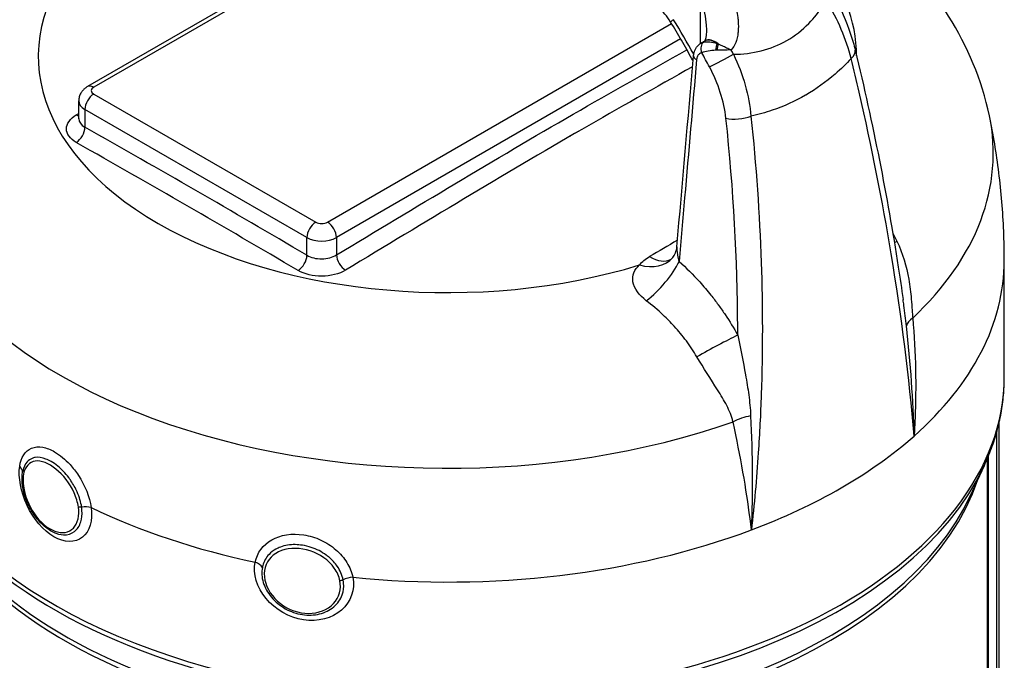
# Model space of a CAD drawing. Header units: millimetres. Extents: x -309 to 8091, y -6405 to -465.
# Tile 12 of 58: x 969 to 1087, y -3784 to -3708. Entities that reach past the tile are written whole.
import ezdxf

# ---------------------------------------------------------------- set-up
doc = ezdxf.new("R2010")
doc.units = ezdxf.units.MM
doc.header["$LTSCALE"] = 20
doc.layers.add('02-LINIE-035', color=2, linetype='CONTINUOUS')

msp = doc.modelspace()

# ---------------------------------------------------------------- linework, layer by layer
at = {"layer": '02-LINIE-035'}
for p, q in [((1027.76, -3686.72), (977.5, -3715.73)), ((1028.1, -3687.03), (978.25, -3715.81)), ((1050.73, -3710.58), (1050.73, -3705.25)), ((1006.18, -3731.93), (1047.27, -3708.21)), ((1051.42, -3708.26), (1051.42, -3708.26)), ((1055.22, -3707.94), (1055.22, -3707.94)), ((1048.35, -3710.04), (1007.25, -3733.77)), ((1051.2, -3710.3), (1051.25, -3710.27)), ((1050.73, -3711.73), (1050.73, -3711.73)), ((1053.36, -3711.37), (1053.36, -3711.37)), ((978.25, -3716.62), (1004.77, -3731.93)), ((976.46, -3719.56), (976.46, -3717.44)), ((977.19, -3718.46), (977.19, -3720.58)), ((1003.71, -3733.77), (977.19, -3718.46)), ((1072.77, -3731.57), (1072.77, -3731.57)), ((1003.71, -3735.89), (1003.71, -3733.77)), ((1007.25, -3733.77), (1007.25, -3735.85)), ((1087, -3750.45), (1087, -3736.53)), ((1074.92, -3741.18), (1074.92, -3741.18)), ((1086.37, -3840.68), (1086.37, -3755.95)), ((1086.13, -3840.36), (1086.13, -3756.87)), ((1085, -3841.85), (1085, -3760.14)), ((1085.08, -3759.96), (1085.08, -3839.44)), ((1082.98, -3764.57), (1084.62, -3761.01))]:
    msp.add_line(p, q, dxfattribs=at)
for centre, major_axis, ratio, start_param, end_param in [((1020.5, -3712.13), (-48.87, 0), 0.57735, 5.794587, 8.34258), ((1020.5, -3712.13), (48.87, 0), 0.57735, 0.001966, 0.448572), ((1049.28, -3706.72), (-2.14, -1.3), 0.032214, 5.667338, 6.283185), ((1016.08, -3728.87), (32.75, -56.72), 0.57735, 1.537332, 1.61026), ((1052.45, -3712.47), (-1.25, 2.17), 0.57735, 5.366708, 6.283185), ((1052.5, -3712.44), (-1.25, 2.17), 0.57735, 5.30298, 6.281235), ((1051.5, -3711.32), (-0.248, 0.969), 0.708533, 0.233103, 1.767114), ((1052.5, -3712.44), (-1.25, 2.17), 0.57735, 6.281235, 6.283185), ((1052.59, -3711.33), (-0.163, -0.987), 0.049348, 3.847402, 4.790054), ((1052.76, -3712.09), (2.62, -1.2), 0.480695, 1.75739, 1.818265), ((1052.71, -3711.35), (-0.184, -0.983), 0.002112, 1.531176, 2.396291), ((1050.88, -3712.15), (-0.996, 0.087), 0.513484, 0, 0.935603), ((1050.88, -3712.15), (-0.996, 0.087), 0.513484, 6.283122, 6.283167), ((1012.29, -3731.43), (-36.66, 64.14), 0.586247, 4.659307, 4.685323), ((1053.34, -3712.46), (-2.21, -1.16), 0.046872, 0.769325, 2.187349), ((1052.75, -3712.2), (-2.88, -0.11), 0.281208, 4.719268, 4.780083), ((1014.23, -3729.94), (37.18, -65.13), 0.588554, 1.512668, 1.520404), ((1066.77, -3711.97), (2.43, 0.58), 0.484148, 5.518084, 6.283176), ((1066.78, -3711.97), (2.43, 0.59), 0.484148, 6.282687, 6.282696), ((1020.5, -3745.51), (62, 0), 0.57735, 1.091261, 1.09149), ((1020.5, -3712.13), (48.87, 0), 0.57735, 6.202273, 6.202277), ((978.25, -3717.03), (-0.75, 1.3), 0.57735, 5.497787, 6.283185), ((978.96, -3716.21), (-1, 0), 0.57735, 5.497787, 7.068583), ((1020.5, -3746.73), (60, 0), 0.57735, 1.129241, 1.129615), ((1020.5, -3746.73), (-60.5, 0), 0.57735, 4.267746, 4.268111), ((978.25, -3717.85), (-0.75, -1.3), 0.57735, 3.926991, 5.497787), ((978.96, -3717.44), (-2.5, 0), 0.57735, 0, 0.785398), ((1020.5, -3723.7), (-65.19, 0), 0.57735, 6.163705, 8.404474), ((976.13, -3717.89), (-0.78, 1.28), 0.564063, 2.358013, 2.637054), ((1055.29, -3718.6), (-2.49, -0.26), 0.396001, 0.870592, 2.158721), ((1020.5, -3723.7), (65.19, 0), 0.57735, 5.732693, 6.402666), ((976.13, -3721.19), (0.74, 1.31), 0.583246, 3.945889, 5.492602), ((990.45, -5219.52), (913.27, -1581.83), 0.57735, 2.345929, 2.36646), ((1020.5, -3745.51), (62, 0), 0.57735, 2.393613, 2.393623), ((1020.5, -3724.48), (15.5, 0), 0.57735, 0.319803, 0.323925), ((1020.5, -3723.05), (15.5, 0), 0.57735, 0.188662, 0.193332), ((1020.5, -3722.07), (15.5, 0), 0.57735, 0.091693, 0.096783), ((1020.5, -3723.05), (16, 0), 0.57735, 0.209691, 0.214257), ((1020.5, -3722.07), (16, 0), 0.57735, 0.117368, 0.122276), ((952.26, -5239.06), (-871.08, 1601.1), 0.593755, 5.502347, 5.522904), ((1020.5, -3746.73), (-60.5, 0), 0.57735, 5.523446, 5.523459), ((1020.5, -3746.73), (60, 0), 0.57735, 2.381982, 2.382023), ((1020.5, -3728.36), (-16.61, 0), 0.57735, 3.794006, 3.796626), ((1020.5, -3727.54), (16.25, 0), 0.57735, 0.586913, 0.589844), ((1004.77, -3733.16), (-0.75, -1.3), 0.57735, 3.926991, 5.497787), ((1005.48, -3731.52), (1, 0), 0.57735, 3.926991, 5.497787), ((1006.18, -3733.16), (0.75, -1.3), 0.57735, 0.785398, 2.356194), ((1005.48, -3732.75), (-2.5, 0), 0.57735, 0.785398, 2.356194), ((1181.79, -5281.87), (761.41, 1650.49), 0.632179, 0.734193, 0.736792), ((1077.51, -3732.64), (4.43, 2.32), 0.044483, 2.398883, 2.508424), ((1002.65, -3736.5), (0.76, 1.29), 0.571393, 3.956155, 5.502867), ((1008.31, -3736.46), (-0.78, 1.28), 0.564063, 0.774275, 2.33213), ((1043.5, -3733.03), (3.9, -3.12), 0.728972, 5.226581, 6.282735), ((1045.02, -3738.42), (-3.31, -3.74), 0.317939, 1.004808, 2.326336), ((1044.7, -3732.03), (2.52, -4.32), 0.573477, 5.469154, 6.277724), ((1020.5, -3736.53), (66.5, 0), 0.57735, 5.705872, 6.283185), ((1080.26, -3744.2), (-4.98, -0.44), 0.414248, 5.678885, 6.134439), ((1052.13, -3747.3), (-4.4, -2.38), 0.053951, 3.925105, 5.116946), ((1020.5, -3750.45), (-66.5, 0), 0.57735, 0, 1.159295), ((1020.5, -3750.45), (66.5, 0), 0.57735, 4.600292, 6.283185), ((1057.18, -3757.52), (-4.88, -1.07), 0.500124, 4.700378, 5.155931), ((1020.5, -3736.53), (-66.5, 0), 0.57735, 2.14811, 2.564279), ((1020.5, -3751.15), (-66.35, 0), 0.57735, 0.260295, 1.159295), ((968.26, -3761.65), (1.48, -0.21), 0.673078, 0.026447, 0.784714), ((1020.5, -3751.15), (66.35, 0), 0.57735, 4.600292, 6.02289), ((1020.5, -3755.66), (-64.5, 0), 0.57735, 0.189747, 1.116274), ((1020.5, -3755.66), (64.5, 0), 0.57735, 4.643313, 6.093439), ((1020.5, -3754.96), (-64.65, 0), 0.57735, 0.260295, 1.116274), ((1020.5, -3754.96), (64.65, 0), 0.57735, 4.643313, 6.02289), ((976.98, -3766.69), (1.48, 0.22), 0.483049, 0.798738, 1.617958), ((1020.5, -3736.53), (-66.5, 0), 0.57735, 0.876234, 1.218162), ((1020.5, -3736.53), (-66.5, 0), 0.57735, 1.399832, 2.14811), ((1020.5, -3746.73), (60.5, 0), 0.57735, 3.829044, 3.829226), ((1020.5, -3746.73), (-60, 0), 0.57735, 0.698905, 0.698927), ((997.02, -3773.37), (-1.47, 0.3), 0.616011, 3.659132, 4.478309), ((1008.93, -3775.21), (-1.47, -0.29), 0.546456, 4.431185, 5.250405)]:
    msp.add_ellipse(centre, major_axis=major_axis, ratio=ratio, start_param=start_param, end_param=end_param, dxfattribs=at)
for points, knots in [([(1085.22, -3719.21), (1084.33, -3714.92), (1082.61, -3710.9), (1077.67, -3703.08), (1074.24, -3699.46), (1065.64, -3692.57), (1060.22, -3689.57), (1053.85, -3687.03), (1053.32, -3686.82), (1052.78, -3686.62)], [5.6172679, 5.6172679, 5.6172679, 5.6172679, 5.8479907, 5.8479907, 6.1225978, 6.1225978, 6.4628375, 6.4628375, 6.4938972, 6.4938972, 6.4938972, 6.4938972]), ([(1053.7, -3703.41), (1054.13, -3704.12), (1054.47, -3704.85), (1054.73, -3705.62), (1054.94, -3706.23), (1055.09, -3706.86), (1055.17, -3707.49), (1055.2, -3707.65), (1055.21, -3707.8), (1055.22, -3707.96), (1055.25, -3708.35), (1055.25, -3708.74), (1055.22, -3709.12), (1055.21, -3709.28), (1055.19, -3709.43), (1055.16, -3709.58), (1055.12, -3709.8), (1055.07, -3710.01), (1055.01, -3710.22), (1054.9, -3710.56), (1054.75, -3710.88), (1054.55, -3711.16), (1054.5, -3711.23), (1054.44, -3711.3), (1054.39, -3711.36)], [0, 0, 0, 0, 0.278174, 0.278174, 0.278174, 0.5, 0.5, 0.5, 0.555741, 0.555741, 0.555741, 0.693534, 0.693534, 0.693534, 0.75, 0.75, 0.75, 0.830443, 0.830443, 0.830443, 0.96621, 0.96621, 0.96621, 1, 1, 1, 1]), ([(1051.46, -3709.1), (1051.46, -3708.98), (1051.46, -3708.87), (1051.46, -3708.75), (1051.45, -3708.64), (1051.45, -3708.52), (1051.44, -3708.41), (1051.4, -3707.93), (1051.33, -3707.45), (1051.23, -3706.98), (1051.11, -3706.38), (1050.94, -3705.81), (1050.73, -3705.25)], [0.3948121, 0.3948121, 0.3948121, 0.3948121, 0.4479982, 0.4479982, 0.4479982, 0.5, 0.5, 0.5, 0.720762, 0.720762, 0.720762, 1, 1, 1, 1]), ([(1066.66, -3704.86), (1067.46, -3706.36), (1068.14, -3707.93), (1068.87, -3710.1), (1069.05, -3710.75), (1069.21, -3711.39)], [0, 0, 0, 0, 1.019186, 1.019186, 1.455027, 1.455027, 1.455027, 1.455027]), ([(1047.15, -3708.02), (1046.94, -3707.68), (1046.71, -3707.36), (1046.23, -3706.79), (1045.99, -3706.54), (1045.52, -3706.15), (1045.31, -3706.01), (1044.95, -3705.8), (1044.8, -3705.74), (1044.59, -3705.68), (1044.52, -3705.68), (1044.51, -3705.68), (1044.5, -3705.68), (1044.5, -3705.68)], [5.537251, 5.537251, 5.537251, 5.537251, 5.79937, 5.79937, 6.055675, 6.055675, 6.298101, 6.298101, 6.523616, 6.523616, 6.743603, 6.743603, 6.781461, 6.781461, 6.781461, 6.781461]), ([(1054.66, -3711.87), (1055.78, -3711.86), (1056.89, -3711.73), (1057.96, -3711.46), (1059.04, -3711.19), (1060.06, -3710.79), (1061.02, -3710.24), (1061.02, -3710.24), (1061.02, -3710.23), (1061.03, -3710.23), (1061.99, -3709.68), (1062.86, -3708.99), (1063.66, -3708.18), (1064.3, -3707.53), (1064.87, -3706.82), (1065.39, -3706.05), (1065.52, -3705.86), (1065.65, -3705.66), (1065.78, -3705.46)], [0, 0, 0, 0, 0.248921, 0.248921, 0.248921, 0.499524, 0.499524, 0.499524, 0.5, 0.5, 0.5, 0.749959, 0.749959, 0.749959, 0.949127, 0.949127, 0.949127, 1, 1, 1, 1]), ([(1049.83, -3712.68), (1049.79, -3712.6), (1049.74, -3712.51), (1049.49, -3712.05), (1049.28, -3711.68), (1048.87, -3710.94), (1048.66, -3710.57), (1048.23, -3709.84), (1048.02, -3709.47), (1047.59, -3708.74), (1047.37, -3708.38), (1047.15, -3708.02)], [5.45319763, 5.45319763, 5.45319763, 5.45319763, 5.45785322, 5.45785322, 5.47770268, 5.47770268, 5.49755215, 5.49755215, 5.51740161, 5.51740161, 5.53725108, 5.53725108, 5.53725108, 5.53725108]), ([(1051.22, -3710.29), (1051.23, -3710.28), (1051.23, -3710.27), (1051.26, -3710.23), (1051.29, -3710.17), (1051.34, -3710.03), (1051.37, -3709.95), (1051.42, -3709.73), (1051.44, -3709.58), (1051.46, -3709.32), (1051.46, -3709.21), (1051.46, -3709.1)], [0.1327169, 0.1327169, 0.1327169, 0.1327169, 0.1653393, 0.1653393, 0.2448914, 0.2448914, 0.3230515, 0.3230515, 0.4300013, 0.4300013, 0.5055788, 0.5055788, 0.5055788, 0.5055788]), ([(1049.89, -3712.06), (1049.91, -3711.81), (1049.97, -3711.57), (1050.18, -3711.13), (1050.32, -3710.93), (1050.58, -3710.68), (1050.68, -3710.6), (1050.8, -3710.54)], [0, 0, 0, 0, 0.1604082, 0.1604082, 0.3137715, 0.3137715, 0.39873, 0.39873, 0.39873, 0.39873]), ([(1051.1, -3710.42), (1051.31, -3710.37), (1051.56, -3710.36), (1051.85, -3710.39), (1052.11, -3710.43), (1052.39, -3710.49), (1052.68, -3710.58)], [0, 0, 0, 0, 0.517352, 0.517352, 0.517352, 1, 1, 1, 1]), ([(1052.84, -3710.63), (1053.04, -3710.72), (1053.23, -3710.81), (1053.43, -3710.9), (1053.61, -3710.98), (1053.8, -3711.07), (1053.97, -3711.16), (1054.05, -3711.19), (1054.12, -3711.23), (1054.2, -3711.27), (1054.23, -3711.28), (1054.26, -3711.3), (1054.3, -3711.32), (1054.31, -3711.32), (1054.33, -3711.33), (1054.34, -3711.34), (1054.35, -3711.34), (1054.36, -3711.35), (1054.37, -3711.35), (1054.37, -3711.35), (1054.37, -3711.36), (1054.38, -3711.36), (1054.38, -3711.36), (1054.38, -3711.36), (1054.38, -3711.36), (1054.38, -3711.36), (1054.39, -3711.36), (1054.39, -3711.36)], [0, 0, 0, 0, 0.372379, 0.372379, 0.372379, 0.720983, 0.720983, 0.720983, 0.867591, 0.867591, 0.867591, 0.935969, 0.935969, 0.935969, 0.968822, 0.968822, 0.968822, 0.98477, 0.98477, 0.98477, 0.992543, 0.992543, 0.992543, 0.995838, 0.995838, 0.995838, 1, 1, 1, 1]), ([(1007.25, -3735.85), (1011.96, -3733), (1016.67, -3730.17), (1021.39, -3727.35), (1026.1, -3724.53), (1030.82, -3721.74), (1035.53, -3719.02), (1040.05, -3716.41), (1044.57, -3713.86), (1049.09, -3711.34)], [0, 0, 0, 0, 0.2499946, 0.2499946, 0.2499946, 0.5, 0.5, 0.5, 0.7397202, 0.7397202, 0.7397202, 0.7397202]), ([(1050.87, -3711.68), (1050.77, -3711.71), (1050.67, -3711.76), (1050.59, -3711.82), (1050.49, -3711.9), (1050.42, -3712), (1050.36, -3712.11), (1050.3, -3712.23), (1050.27, -3712.37), (1050.26, -3712.51)], [0, 0, 0, 0, 0.307405, 0.307405, 0.307405, 0.653773, 0.653773, 0.653773, 1, 1, 1, 1]), ([(1052.53, -3711.4), (1052.22, -3711.42), (1051.93, -3711.45), (1051.65, -3711.49), (1051.35, -3711.54), (1051.09, -3711.61), (1050.87, -3711.68)], [0, 0, 0, 0, 0.482021, 0.482021, 0.482021, 1, 1, 1, 1]), ([(1054.39, -3711.36), (1054.08, -3711.36), (1053.73, -3711.36), (1053.37, -3711.37), (1053.15, -3711.38), (1052.92, -3711.39), (1052.7, -3711.39)], [0.0000677, 0.0000677, 0.0000677, 0.0000677, 0.6226663, 0.6226663, 0.6226663, 1, 1, 1, 1]), ([(1068.72, -3712.36), (1068.12, -3713.02), (1067.48, -3713.64), (1066.81, -3714.23), (1065.71, -3715.19), (1064.54, -3716.03), (1063.28, -3716.76), (1063.27, -3716.76), (1063.27, -3716.76), (1063.26, -3716.77), (1062, -3717.49), (1060.68, -3718.09), (1059.29, -3718.56), (1058.46, -3718.84), (1057.61, -3719.08), (1056.75, -3719.28)], [0, 0, 0, 0, 0.1888474, 0.1888474, 0.1888474, 0.5, 0.5, 0.5, 0.5014572, 0.5014572, 0.5014572, 0.8137395, 0.8137395, 0.8137395, 0.9999967, 0.9999967, 0.9999967, 0.9999967]), ([(1076.23, -3757.48), (1075.65, -3750.48), (1074.73, -3743.18), (1073.49, -3735.7), (1072.44, -3729.41), (1071.17, -3722.97), (1069.67, -3716.4), (1069.36, -3715.06), (1069.05, -3713.71), (1068.72, -3712.36)], [0, 0, 0, 0, 0.497038, 0.497038, 0.497038, 0.91486, 0.91486, 0.91486, 1, 1, 1, 1]), ([(1069.21, -3711.39), (1071.33, -3720.23), (1073.04, -3728.91), (1074.55, -3738.6), (1074.74, -3739.89), (1074.92, -3741.18)], [0, 0, 0, 0, 6.227552, 6.227552, 7.195473, 7.195473, 7.195473, 7.195473]), ([(1049.77, -3713.37), (1045.37, -3715.82), (1040.97, -3718.3), (1036.56, -3720.84), (1031.86, -3723.56), (1027.15, -3726.35), (1022.45, -3729.16), (1017.74, -3731.98), (1013.03, -3734.82), (1008.32, -3737.67)], [0.2663932, 0.2663932, 0.2663932, 0.2663932, 0.5000002, 0.5000002, 0.5000002, 0.7499061, 0.7499061, 0.7499061, 1, 1, 1, 1]), ([(1050.26, -3712.51), (1049.78, -3718.02), (1049.3, -3723.52), (1048.6, -3731.55), (1048.38, -3734.09), (1048.16, -3736.62)], [0, 0, 0, 0, 0.684934, 0.684934, 1, 1, 1, 1]), ([(977.5, -3715.73), (977.41, -3715.79), (977.31, -3715.85), (977.13, -3716), (977.03, -3716.09), (976.86, -3716.28), (976.78, -3716.4), (976.63, -3716.65), (976.57, -3716.8), (976.48, -3717.11), (976.46, -3717.27), (976.46, -3717.44)], [1.5707963, 1.5707963, 1.5707963, 1.5707963, 1.727876, 1.727876, 1.8849556, 1.8849556, 2.0420352, 2.0420352, 2.1991149, 2.1991149, 2.3561945, 2.3561945, 2.3561945, 2.3561945]), ([(976.17, -3722.41), (975.42, -3721.99), (975, -3721.39), (975, -3720.78), (975, -3720.17), (975.42, -3719.56), (976.17, -3719.11)], [0, 0, 0, 0, 0.499928, 0.499928, 0.499928, 1, 1, 1, 1]), ([(1056.75, -3719.28), (1057.36, -3725.15), (1057.77, -3730.98), (1057.97, -3736.74), (1058.15, -3742.06), (1058.15, -3747.32), (1057.97, -3752.52), (1057.89, -3754.85), (1057.78, -3757.17), (1057.62, -3759.48), (1057.41, -3762.58), (1057.14, -3765.65), (1056.8, -3768.7)], [0, 0, 0, 0, 0.3452543, 0.3452543, 0.3452543, 0.6639316, 0.6639316, 0.6639316, 0.8072898, 0.8072898, 0.8072898, 1, 1, 1, 1]), ([(1087, -3736.53), (1087, -3735.35), (1086.98, -3734.18), (1086.88, -3731.83), (1086.81, -3730.66), (1086.62, -3728.33), (1086.5, -3727.17), (1086.21, -3724.87), (1086.04, -3723.72), (1085.67, -3721.45), (1085.46, -3720.33), (1085.22, -3719.21)], [5.4977871, 5.4977871, 5.4977871, 5.4977871, 5.5216833, 5.5216833, 5.5455795, 5.5455795, 5.5694756, 5.5694756, 5.5933718, 5.5933718, 5.6172679, 5.6172679, 5.6172679, 5.6172679]), ([(976.46, -3719.59), (976.46, -3719.59), (976.46, -3719.59), (976.46, -3719.57), (976.46, -3719.57), (976.46, -3719.56)], [0.3762521, 0.3762521, 0.3762521, 0.3762521, 0.4514747, 0.4514747, 0.4849436, 0.4849436, 0.4849436, 0.4849436]), ([(1055.16, -3745.44), (1055.16, -3745.15), (1055.16, -3744.85), (1055.16, -3744.56), (1055.13, -3736.35), (1054.67, -3728.02), (1053.76, -3719.52)], [0, 0, 0, 0, 0.034797, 0.034797, 0.034797, 1, 1, 1, 1]), ([(1074.18, -3734.22), (1074.88, -3735.66), (1075.31, -3737.19), (1075.59, -3738.75), (1075.73, -3739.54), (1075.82, -3740.34), (1075.89, -3741.12), (1075.93, -3741.57), (1075.96, -3742.01), (1075.99, -3742.45), (1076.01, -3742.77), (1076.04, -3743.08), (1076.06, -3743.39)], [0, 0, 0, 0, 0.5, 0.5, 0.5, 0.751514, 0.751514, 0.751514, 0.895882, 0.895882, 0.895882, 1, 1, 1, 1]), ([(1003.71, -3735.89), (1004.18, -3736.17), (1004.83, -3736.32), (1006.13, -3736.31), (1006.78, -3736.14), (1007.25, -3735.85)], [0, 0, 0, 0, 0.5, 0.5, 1, 1, 1, 1]), ([(1047.41, -3736.15), (1047.52, -3736.01), (1047.64, -3735.81), (1047.82, -3735.37), (1047.88, -3735.12), (1047.9, -3734.88)], [0, 0, 0, 0, 0.2208967, 0.2208967, 0.4541469, 0.4541469, 0.4541469, 0.4541469]), ([(1047.9, -3734.88), (1047.89, -3734.99), (1047.89, -3735.11), (1047.9, -3735.23), (1047.9, -3735.26), (1047.9, -3735.29), (1047.91, -3735.32), (1047.92, -3735.51), (1047.95, -3735.7), (1047.98, -3735.89), (1048.03, -3736.14), (1048.09, -3736.38), (1048.16, -3736.62)], [0.2235089, 0.2235089, 0.2235089, 0.2235089, 0.3787758, 0.3787758, 0.3787758, 0.4163938, 0.4163938, 0.4163938, 0.6680104, 0.6680104, 0.6680104, 1, 1, 1, 1]), ([(1044.25, -3741.31), (1043.39, -3740.66), (1042.79, -3739.85), (1042.65, -3739.06), (1042.52, -3738.28), (1042.85, -3737.6), (1043.44, -3737.04)], [0, 0, 0, 0, 0.5, 0.5, 0.5, 1, 1, 1, 1]), ([(1047.21, -3736.36), (1047.21, -3736.36), (1047.21, -3736.35), (1047.24, -3736.33), (1047.28, -3736.3), (1047.35, -3736.22), (1047.38, -3736.19), (1047.41, -3736.15)], [0.054633, 0.054633, 0.054633, 0.054633, 0.1030751, 0.1030751, 0.2163399, 0.2163399, 0.2829815, 0.2829815, 0.2829815, 0.2829815]), ([(1048.16, -3736.62), (1049.01, -3737.38), (1049.83, -3738.2), (1050.62, -3739.07), (1051.08, -3739.57), (1051.53, -3740.1), (1051.96, -3740.65), (1052.26, -3741.02), (1052.55, -3741.4), (1052.82, -3741.78), (1052.84, -3741.8), (1052.85, -3741.82), (1052.87, -3741.84)], [0, 0, 0, 0, 0.5, 0.5, 0.5, 0.791988, 0.791988, 0.791988, 0.990248, 0.990248, 0.990248, 1, 1, 1, 1]), ([(1008.32, -3737.67), (1007.57, -3738.12), (1006.53, -3738.38), (1005.49, -3738.38), (1004.45, -3738.39), (1003.41, -3738.14), (1002.66, -3737.7)], [0, 0, 0, 0, 0.5, 0.5, 0.5, 1, 1, 1, 1]), ([(1050.28, -3748.01), (1049.9, -3747.36), (1049.48, -3746.73), (1049.03, -3746.12), (1048.8, -3745.82), (1048.57, -3745.52), (1048.33, -3745.23), (1048.09, -3744.94), (1047.84, -3744.65), (1047.58, -3744.37), (1047.16, -3743.9), (1046.72, -3743.45), (1046.27, -3743.03), (1045.62, -3742.42), (1044.94, -3741.85), (1044.25, -3741.31)], [0, 0, 0, 0, 0.247747, 0.247747, 0.247747, 0.372352, 0.372352, 0.372352, 0.497319, 0.497319, 0.497319, 0.703638, 0.703638, 0.703638, 1, 1, 1, 1]), ([(1052.87, -3741.84), (1053.01, -3742.04), (1053.16, -3742.24), (1053.3, -3742.44), (1053.42, -3742.62), (1053.54, -3742.79), (1053.66, -3742.96), (1054.19, -3743.76), (1054.7, -3744.59), (1055.16, -3745.44)], [0, 0, 0, 0, 0.174828, 0.174828, 0.174828, 0.322261, 0.322261, 0.322261, 1, 1, 1, 1]), ([(1075.31, -3744.33), (1075.22, -3743.52), (1075.12, -3742.7), (1075.01, -3741.87), (1074.98, -3741.64), (1074.95, -3741.41), (1074.92, -3741.18)], [0, 0, 0, 0, 0.2659183, 0.2659183, 0.2659183, 0.3387096, 0.3387096, 0.3387096, 0.3387096]), ([(1076.06, -3743.39), (1076.25, -3745.46), (1076.36, -3747.53), (1076.4, -3749.57), (1076.44, -3751.52), (1076.42, -3753.46), (1076.34, -3755.37), (1076.31, -3756.07), (1076.27, -3756.78), (1076.23, -3757.48)], [0, 0, 0, 0, 0.4325445, 0.4325445, 0.4325445, 0.8463181, 0.8463181, 0.8463181, 1, 1, 1, 1]), ([(1055.16, -3745.44), (1055.49, -3747.06), (1055.82, -3748.62), (1056.09, -3750.16), (1056.24, -3750.98), (1056.37, -3751.78), (1056.48, -3752.57), (1056.53, -3752.99), (1056.58, -3753.4), (1056.62, -3753.81), (1056.66, -3754.23), (1056.69, -3754.65), (1056.71, -3755.07)], [0, 0, 0, 0, 0.481674, 0.481674, 0.481674, 0.73493, 0.73493, 0.73493, 0.86684, 0.86684, 0.86684, 1, 1, 1, 1]), ([(1054.6, -3755.77), (1054.44, -3755.1), (1054.17, -3754.47), (1053.85, -3753.84), (1053.69, -3753.53), (1053.52, -3753.22), (1053.34, -3752.92), (1053.15, -3752.59), (1052.95, -3752.27), (1052.75, -3751.95), (1051.96, -3750.67), (1051.1, -3749.4), (1050.28, -3748.01)], [0, 0, 0, 0, 0.248443, 0.248443, 0.248443, 0.371015, 0.371015, 0.371015, 0.499544, 0.499544, 0.499544, 1, 1, 1, 1]), ([(1084.62, -3761.01), (1084.93, -3760.33), (1085.22, -3759.64), (1085.72, -3758.26), (1085.95, -3757.56), (1086.33, -3756.16), (1086.49, -3755.45), (1086.75, -3754.03), (1086.84, -3753.32), (1086.97, -3751.89), (1087, -3751.17), (1087, -3750.45)], [5.2374919, 5.2374919, 5.2374919, 5.2374919, 5.289551, 5.289551, 5.34161, 5.34161, 5.3936691, 5.3936691, 5.4457281, 5.4457281, 5.4977871, 5.4977871, 5.4977871, 5.4977871]), ([(1056.8, -3768.7), (1056.6, -3766.91), (1056.34, -3765.09), (1056.04, -3763.24), (1055.72, -3761.31), (1055.35, -3759.34), (1054.93, -3757.33), (1054.83, -3756.82), (1054.72, -3756.3), (1054.6, -3755.77)], [0, 0, 0, 0, 0.433012, 0.433012, 0.433012, 0.883662, 0.883662, 0.883662, 1, 1, 1, 1]), ([(969.41, -3761.1), (969.56, -3760.03), (970.06, -3759.27), (970.81, -3758.95), (971.21, -3758.78), (971.67, -3758.74), (972.17, -3758.83), (972.62, -3758.91), (973.09, -3759.09), (973.58, -3759.37), (974.21, -3759.74), (974.84, -3760.26), (975.42, -3760.89), (975.78, -3761.29), (976.12, -3761.72), (976.42, -3762.19), (977.21, -3763.38), (977.76, -3764.76), (977.94, -3766.02)], [0, 0, 0, 0, 0.25, 0.25, 0.25, 0.3818068, 0.3818068, 0.3818068, 0.5, 0.5, 0.5, 0.6535412, 0.6535412, 0.6535412, 0.75, 0.75, 0.75, 1, 1, 1, 1]), ([(976.81, -3765.98), (976.72, -3765.39), (976.54, -3764.77), (976.27, -3764.16), (976.06, -3763.7), (975.81, -3763.25), (975.53, -3762.83), (975.44, -3762.7), (975.35, -3762.58), (975.26, -3762.45), (974.86, -3761.93), (974.41, -3761.45), (973.95, -3761.07), (973.69, -3760.86), (973.42, -3760.68), (973.16, -3760.53), (972.95, -3760.4), (972.74, -3760.3), (972.54, -3760.23), (972.08, -3760.05), (971.64, -3759.99), (971.26, -3760.05), (971.13, -3760.07), (971, -3760.1), (970.89, -3760.15), (970.66, -3760.24), (970.46, -3760.38), (970.3, -3760.57), (970.04, -3760.85), (969.87, -3761.23), (969.77, -3761.7), (969.77, -3761.71), (969.77, -3761.72), (969.77, -3761.72)], [0, 0, 0, 0, 0.1425869, 0.1425869, 0.1425869, 0.25, 0.25, 0.25, 0.2825567, 0.2825567, 0.2825567, 0.4224426, 0.4224426, 0.4224426, 0.5, 0.5, 0.5, 0.5620177, 0.5620177, 0.5620177, 0.7019548, 0.7019548, 0.7019548, 0.75, 0.75, 0.75, 0.8412321, 0.8412321, 0.8412321, 0.9806098, 0.9806098, 0.9806098, 0.9827032, 0.9827032, 0.9827032, 0.9827032]), ([(976.42, -3765.97), (976.34, -3765.41), (976.16, -3764.83), (975.9, -3764.26), (975.4, -3763.15), (974.6, -3762.12), (973.74, -3761.43), (972.88, -3760.73), (971.97, -3760.38), (971.26, -3760.48), (970.56, -3760.58), (970.06, -3761.12), (969.88, -3761.99)], [0.5602271, 0.5602271, 0.5602271, 0.5602271, 0.625, 0.625, 0.625, 0.75, 0.75, 0.75, 0.875, 0.875, 0.875, 1, 1, 1, 1]), ([(977.94, -3766.02), (978.16, -3767.57), (977.76, -3768.9), (976.9, -3769.57), (976.04, -3770.25), (974.74, -3770.24), (973.48, -3769.52), (972.23, -3768.79), (971.05, -3767.38), (970.3, -3765.77), (969.54, -3764.15), (969.22, -3762.41), (969.41, -3761.1)], [0, 0, 0, 0, 0.25, 0.25, 0.25, 0.5, 0.5, 0.5, 0.75, 0.75, 0.75, 1, 1, 1, 1]), ([(973.42, -3768.96), (973, -3768.76), (972.58, -3768.47), (971.81, -3767.77), (971.45, -3767.35), (970.82, -3766.43), (970.54, -3765.92), (970.09, -3764.88), (969.92, -3764.34), (969.72, -3763.31), (969.67, -3762.81), (969.7, -3762.14), (969.73, -3761.92), (969.77, -3761.72)], [0, 0, 0, 0, 0.340103, 0.340103, 0.677868, 0.677868, 1.019355, 1.019355, 1.358396, 1.358396, 1.692681, 1.692681, 1.852715, 1.852715, 1.852715, 1.852715]), ([(969.88, -3761.99), (969.71, -3762.87), (969.86, -3764.03), (970.3, -3765.16), (970.75, -3766.28), (971.48, -3767.37), (972.31, -3768.07), (973.15, -3768.78), (974.08, -3769.12), (974.85, -3768.99), (975.61, -3768.86), (976.18, -3768.27), (976.38, -3767.39), (976.48, -3766.96), (976.49, -3766.48), (976.42, -3765.97)], [0, 0, 0, 0, 0.125, 0.125, 0.125, 0.25, 0.25, 0.25, 0.375, 0.375, 0.375, 0.5, 0.5, 0.5, 0.5602271, 0.5602271, 0.5602271, 0.5602271]), ([(973.42, -3768.96), (973.84, -3769.16), (974.26, -3769.28), (974.66, -3769.29), (975.15, -3769.3), (975.59, -3769.16), (975.94, -3768.89), (975.94, -3768.89), (975.94, -3768.89), (975.95, -3768.89), (976.3, -3768.62), (976.56, -3768.22), (976.71, -3767.72), (976.83, -3767.33), (976.88, -3766.88), (976.85, -3766.39), (976.84, -3766.26), (976.83, -3766.12), (976.81, -3765.98)], [0.5225484, 0.5225484, 0.5225484, 0.5225484, 0.6243466, 0.6243466, 0.6243466, 0.7492512, 0.7492512, 0.7492512, 0.75, 0.75, 0.75, 0.8748745, 0.8748745, 0.8748745, 0.972849, 0.972849, 0.972849, 1, 1, 1, 1]), ([(997.54, -3772.56), (997.76, -3771.43), (998.46, -3770.48), (999.51, -3769.88), (999.51, -3769.88), (999.51, -3769.88), (999.51, -3769.88), (1000.56, -3769.29), (1001.93, -3769.07), (1003.33, -3769.29), (1004.03, -3769.4), (1004.73, -3769.61), (1005.38, -3769.91), (1006.03, -3770.21), (1006.64, -3770.61), (1007.17, -3771.07), (1007.7, -3771.53), (1008.15, -3772.05), (1008.49, -3772.61), (1008.83, -3773.16), (1009.07, -3773.76), (1009.19, -3774.36)], [0, 0, 0, 0, 0.25, 0.25, 0.25, 0.250548, 0.250548, 0.250548, 0.5, 0.5, 0.5, 0.624936, 0.624936, 0.624936, 0.749856, 0.749856, 0.749856, 0.875355, 0.875355, 0.875355, 1, 1, 1, 1]), ([(1008.04, -3774.67), (1007.93, -3774.11), (1007.69, -3773.55), (1007.34, -3773.04), (1007.07, -3772.65), (1006.74, -3772.29), (1006.36, -3771.97), (1006.25, -3771.88), (1006.13, -3771.78), (1006, -3771.7), (1005.48, -3771.31), (1004.87, -3771), (1004.24, -3770.79), (1003.89, -3770.67), (1003.53, -3770.59), (1003.17, -3770.53), (1002.89, -3770.49), (1002.6, -3770.46), (1002.32, -3770.46), (1001.69, -3770.45), (1001.08, -3770.55), (1000.55, -3770.75), (1000.36, -3770.82), (1000.19, -3770.9), (1000.02, -3771), (999.7, -3771.17), (999.42, -3771.38), (999.19, -3771.63), (998.83, -3772.01), (998.57, -3772.46), (998.44, -3772.96), (998.42, -3773.03), (998.4, -3773.11), (998.39, -3773.18)], [0, 0, 0, 0, 0.142587, 0.142587, 0.142587, 0.25, 0.25, 0.25, 0.282557, 0.282557, 0.282557, 0.422443, 0.422443, 0.422443, 0.5, 0.5, 0.5, 0.562018, 0.562018, 0.562018, 0.701955, 0.701955, 0.701955, 0.75, 0.75, 0.75, 0.841232, 0.841232, 0.841232, 0.98061, 0.98061, 0.98061, 1, 1, 1, 1]), ([(1007.65, -3774.77), (1007.55, -3774.25), (1007.32, -3773.73), (1006.98, -3773.25), (1006.32, -3772.32), (1005.26, -3771.58), (1004.1, -3771.2), (1002.93, -3770.82), (1001.68, -3770.8), (1000.69, -3771.16), (999.7, -3771.52), (998.98, -3772.26), (998.73, -3773.19)], [0.5602271, 0.5602271, 0.5602271, 0.5602271, 0.625, 0.625, 0.625, 0.75, 0.75, 0.75, 0.875, 0.875, 0.875, 1, 1, 1, 1]), ([(1009.19, -3774.36), (1009.48, -3775.83), (1008.96, -3777.3), (1007.85, -3778.28), (1006.73, -3779.26), (1005.01, -3779.72), (1003.3, -3779.46), (1001.58, -3779.19), (999.91, -3778.21), (998.83, -3776.89), (997.74, -3775.56), (997.26, -3773.94), (997.54, -3772.56)], [0, 0, 0, 0, 0.25, 0.25, 0.25, 0.5, 0.5, 0.5, 0.75, 0.75, 0.75, 1, 1, 1, 1]), ([(998.39, -3773.18), (998.27, -3773.75), (998.31, -3774.37), (998.5, -3774.98), (998.69, -3775.59), (999.02, -3776.19), (999.47, -3776.73), (999.47, -3776.74), (999.47, -3776.74), (999.47, -3776.74), (999.93, -3777.28), (1000.5, -3777.75), (1001.13, -3778.11), (1001.76, -3778.47), (1002.46, -3778.71), (1003.17, -3778.82), (1003.87, -3778.93), (1004.58, -3778.9), (1005.22, -3778.74), (1005.87, -3778.58), (1006.45, -3778.29), (1006.92, -3777.89), (1006.92, -3777.89), (1006.92, -3777.89), (1006.92, -3777.88), (1007.39, -3777.49), (1007.73, -3776.99), (1007.93, -3776.44), (1008.08, -3776.01), (1008.14, -3775.54), (1008.1, -3775.07), (1008.09, -3774.94), (1008.07, -3774.8), (1008.04, -3774.67)], [0, 0, 0, 0, 0.1248524, 0.1248524, 0.1248524, 0.25, 0.25, 0.25, 0.250524, 0.250524, 0.250524, 0.3753899, 0.3753899, 0.3753899, 0.499891, 0.499891, 0.499891, 0.6243466, 0.6243466, 0.6243466, 0.7492512, 0.7492512, 0.7492512, 0.75, 0.75, 0.75, 0.8748745, 0.8748745, 0.8748745, 0.972849, 0.972849, 0.972849, 1, 1, 1, 1]), ([(998.73, -3773.19), (998.47, -3774.13), (998.7, -3775.24), (999.33, -3776.2), (999.96, -3777.16), (1001, -3777.97), (1002.15, -3778.37), (1003.3, -3778.77), (1004.56, -3778.77), (1005.58, -3778.36), (1006.6, -3777.96), (1007.34, -3777.16), (1007.6, -3776.21), (1007.73, -3775.75), (1007.74, -3775.26), (1007.65, -3774.77)], [0, 0, 0, 0, 0.125, 0.125, 0.125, 0.25, 0.25, 0.25, 0.375, 0.375, 0.375, 0.5, 0.5, 0.5, 0.5602271, 0.5602271, 0.5602271, 0.5602271])]:
    msp.add_open_spline(points, degree=3, knots=knots, dxfattribs=at)
for points in [[(1068.72, -3712.36), (1068.14, -3710.12), (1067.13, -3707.74), (1065.78, -3705.46)], [(1050.79, -3710.54), (1050.93, -3710.46), (1051.06, -3710.38), (1051.2, -3710.3)], [(1050.8, -3710.54), (1050.89, -3710.48), (1050.99, -3710.44), (1051.1, -3710.42)], [(1047.9, -3734.88), (1048.56, -3727.27), (1049.23, -3719.67), (1049.89, -3712.06)], [(1054.66, -3711.87), (1055.8, -3714.29), (1056.54, -3716.82), (1056.75, -3719.28)], [(1053.76, -3719.52), (1053.54, -3717.47), (1052.84, -3715.36), (1051.78, -3713.37)], [(976.17, -3719.11), (976.27, -3719.05), (976.36, -3718.99), (976.46, -3718.93)], [(976.46, -3719.56), (976.46, -3719.95), (976.73, -3720.32), (977.19, -3720.58)], [(1073.69, -3733.24), (1073.85, -3733.56), (1074.02, -3733.89), (1074.18, -3734.22)], [(1043.44, -3737.04), (1043.74, -3736.67), (1044.14, -3736.33), (1044.63, -3736.04)], [(1076.23, -3757.48), (1076.12, -3753.2), (1075.82, -3748.8), (1075.31, -3744.33)], [(1056.71, -3755.07), (1056.92, -3759.72), (1056.96, -3764.26), (1056.8, -3768.7)]]:
    msp.add_open_spline(points, degree=3, dxfattribs=at)
for points, weights in [([(976.81, -3765.98), (976.58, -3766.02), (976.42, -3765.97)], [0.95369389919, 0.890501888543, 1.00004898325]), ([(1008.04, -3774.67), (1007.87, -3774.77), (1007.65, -3774.77)], [0.953693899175, 0.890501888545, 1.00004898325])]:
    msp.add_rational_spline(points, weights, degree=2, dxfattribs=at)

doc.saveas('drawing.dxf')
